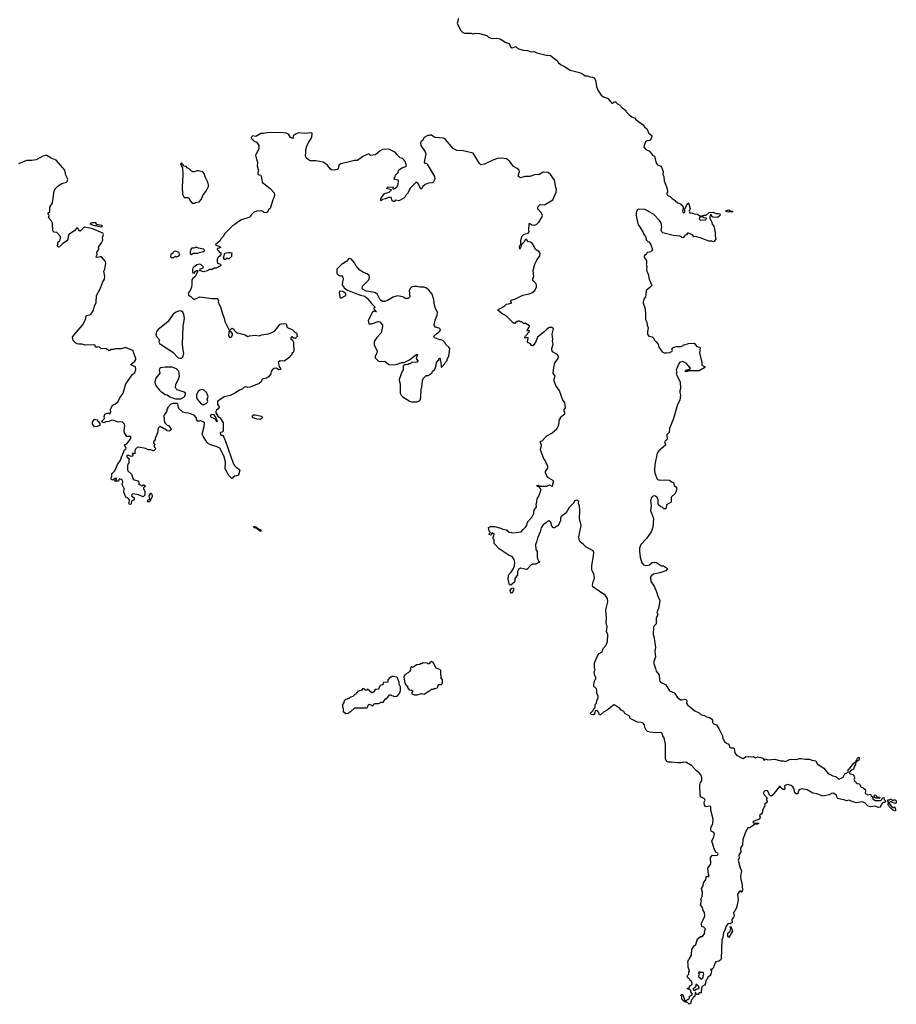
# Model space of a CAD drawing. Extents: x 1985742 to 2252716, y 78271 to 266492.
# Tile 88 of 250: x 2027021 to 2039402, y 191450 to 205360. Entities that reach past the tile are written whole.
import ezdxf

# ---------------------------------------------------------------- set-up
doc = ezdxf.new("R2010")
doc.units = 0

msp = doc.modelspace()

# ---------------------------------------------------------------- linework, layer by layer
at = {"layer": '0CON10XD'}
for points in [[(2033213, 205375), (2033210, 205335), (2033201, 205311), (2033203, 205295), (2033252, 205205), (2033281, 205181), (2033305, 205171), (2033395, 205169), (2033425, 205162), (2033455, 205169), (2033513, 205163), (2033616, 205136), (2033644, 205114), (2033695, 205092), (2033755, 205100), (2033809, 205089), (2033889, 205039), (2033933, 205023), (2033954, 204975), (2033975, 204961), (2034029, 204979), (2034055, 204952), (2034130, 204930), (2034195, 204924), (2034245, 204908), (2034285, 204910), (2034325, 204892), (2034402, 204875), (2034455, 204859), (2034516, 204855), (2034600, 204790), (2034630, 204750), (2034658, 204728), (2034715, 204701), (2034795, 204645), (2034925, 204616), (2034968, 204595), (2035005, 204567), (2035046, 204566), (2035075, 204553), (2035115, 204549), (2035135, 204537), (2035152, 204505), (2035169, 204415), (2035187, 204365), (2035235, 204292), (2035265, 204268), (2035295, 204262), (2035325, 204248), (2035385, 204182), (2035397, 204183), (2035415, 204200), (2035435, 204200), (2035470, 204165), (2035490, 204155), (2035530, 204115), (2035560, 204095), (2035580, 204075), (2035582, 204062), (2035628, 204015), (2035665, 203986), (2035702, 203975), (2035726, 203946), (2035825, 203873), (2035847, 203845), (2035881, 203815), (2035902, 203762), (2035947, 203725), (2035946, 203694), (2035927, 203653), (2035882, 203648), (2035860, 203635), (2035840, 203585), (2035838, 203558), (2035862, 203525), (2035915, 203502), (2035957, 203447), (2035985, 203430), (2036010, 203335), (2036031, 203311), (2036075, 203290), (2036087, 203277), (2036110, 203215), (2036103, 203175), (2036117, 203145), (2036122, 203085), (2036166, 202976), (2036168, 202925), (2036158, 202905), (2036164, 202885), (2036175, 202874), (2036210, 202860), (2036235, 202834), (2036277, 202807), (2036315, 202772), (2036342, 202762), (2036380, 202735), (2036392, 202705), (2036392, 202685), (2036380, 202660), (2036385, 202640), (2036395, 202631), (2036416, 202645), (2036417, 202685), (2036455, 202772), (2036465, 202770), (2036473, 202755), (2036490, 202695), (2036476, 202655), (2036485, 202628), (2036515, 202630), (2036545, 202617), (2036595, 202612), (2036628, 202588), (2036665, 202587), (2036685, 202597), (2036715, 202600), (2036760, 202635), (2036815, 202639), (2036855, 202620), (2036885, 202624), (2036908, 202615), (2036912, 202598), (2036895, 202581), (2036875, 202564), (2036815, 202569), (2036802, 202575), (2036785, 202608), (2036775, 202600), (2036768, 202575), (2036770, 202555), (2036797, 202497), (2036802, 202472), (2036825, 202443), (2036836, 202405), (2036844, 202345), (2036841, 202305), (2036853, 202265), (2036828, 202225), (2036815, 202220), (2036795, 202232), (2036755, 202233), (2036635, 202280), (2036565, 202296), (2036544, 202294), (2036522, 202322), (2036465, 202346), (2036453, 202345), (2036438, 202322), (2036415, 202312), (2036397, 202285), (2036385, 202280), (2036345, 202302), (2036252, 202312), (2036105, 202350), (2036090, 202365), (2036082, 202385), (2036088, 202435), (2036082, 202485), (2036058, 202525), (2035978, 202608), (2035855, 202677), (2035765, 202683), (2035742, 202675), (2035727, 202633), (2035727, 202595), (2035744, 202524)], [(2034326, 201964), (2034369, 202025), (2034370, 202060), (2034355, 202083), (2034305, 202112), (2034288, 202158), (2034260, 202205), (2034235, 202218), (2034205, 202222), (2034185, 202252), (2034175, 202258), (2034165, 202253), (2034145, 202222), (2034108, 202185), (2034100, 202145), (2034085, 202120), (2034080, 202155), (2034098, 202192), (2034097, 202235), (2034111, 202295), (2034145, 202330), (2034204, 202346), (2034218, 202362), (2034213, 202393), (2034218, 202482), (2034225, 202483), (2034254, 202464), (2034293, 202457), (2034325, 202471), (2034351, 202499), (2034396, 202565), (2034404, 202595), (2034388, 202635), (2034338, 202685), (2034337, 202715), (2034373, 202747), (2034434, 202746), (2034551, 202815), (2034598, 202925), (2034601, 202965), (2034595, 202990), (2034574, 203095), (2034519, 203175), (2034485, 203200), (2034415, 203208), (2034355, 203166), (2034305, 203171), (2034225, 203147), (2034154, 203146), (2034127, 203133), (2034095, 203127), (2034067, 203145), (2034064, 203155), (2034065, 203172), (2034082, 203215), (2034076, 203236), (2034047, 203257), (2033995, 203284), (2033944, 203355), (2033895, 203393), (2033825, 203404), (2033771, 203399), (2033704, 203376), (2033585, 203320), (2033535, 203310), (2033515, 203328), (2033426, 203476), (2033285, 203508), (2033195, 203514), (2033141, 203541), (2033035, 203669), (2033005, 203688), (2032885, 203694), (2032835, 203728), (2032815, 203730), (2032805, 203722), (2032785, 203722), (2032732, 203695), (2032708, 203655), (2032688, 203635), (2032682, 203615), (2032688, 203585), (2032748, 203495), (2032756, 203466), (2032734, 203345), (2032745, 203332), (2032765, 203330), (2032775, 203320), (2032878, 203145), (2032882, 203105), (2032865, 203070), (2032850, 203055), (2032795, 203050), (2032749, 203031), (2032715, 203002), (2032695, 202970), (2032685, 202967), (2032650, 203045), (2032625, 203062), (2032615, 203060), (2032538, 202985), (2032498, 202905), (2032475, 202883), (2032465, 202859), (2032445, 202838), (2032375, 202800), (2032335, 202812), (2032320, 202805), (2032318, 202792), (2032295, 202790), (2032282, 202802), (2032267, 202847), (2032245, 202853), (2032185, 202827), (2032145, 202822), (2032125, 202800), (2032120, 202805), (2032123, 202835), (2032134, 202855), (2032174, 202905), (2032237, 202925), (2032270, 202955), (2032215, 202971), (2032204, 202986), (2032215, 202992), (2032295, 203000), (2032292, 202972), (2032305, 202970), (2032325, 202978), (2032345, 202996), (2032367, 203035), (2032372, 203085), (2032365, 203092), (2032315, 203100), (2032310, 203125), (2032318, 203132), (2032330, 203165), (2032365, 203200), (2032370, 203235), (2032418, 203265), (2032461, 203279), (2032485, 203300), (2032465, 203356), (2032425, 203398), (2032395, 203410), (2032377, 203427), (2032347, 203457), (2032330, 203485), (2032235, 203532), (2032145, 203528), (2032111, 203509), (2032045, 203452), (2031975, 203442), (2031955, 203462), (2031945, 203463), (2031865, 203427), (2031825, 203392), (2031785, 203370), (2031745, 203370), (2031712, 203362), (2031555, 203322), (2031535, 203310), (2031523, 203287), (2031518, 203255), (2031508, 203245), (2031455, 203234), (2031425, 203241), (2031405, 203254), (2031365, 203310), (2031306, 203346), (2031203, 203367), (2031125, 203368), (2031115, 203372), (2031067, 203407), (2031058, 203425), (2031063, 203495), (2031060, 203525), (2031074, 203575), (2031099, 203625), (2031148, 203695), (2031150, 203755), (2031135, 203762), (2031045, 203754), (2030965, 203763), (2030925, 203749), (2030895, 203730), (2030885, 203718), (2030884, 203695), (2030875, 203680), (2030845, 203697), (2030815, 203742), (2030786, 203756), (2030745, 203762), (2030536, 203766), (2030465, 203753), (2030425, 203752), (2030355, 203712), (2030313, 203717), (2030292, 203695), (2030298, 203675), (2030332, 203642), (2030365, 203628), (2030385, 203608), (2030397, 203585), (2030397, 203535), (2030360, 203465), (2030353, 203445), (2030356, 203426), (2030381, 203341), (2030374, 203294), (2030392, 203225), (2030382, 203205), (2030382, 203185), (2030390, 203175), (2030424, 203164), (2030433, 203155), (2030444, 203064), (2030455, 203050), (2030465, 203050), (2030513, 203013), (2030537, 202987), (2030560, 202975), (2030616, 202915), (2030621, 202885), (2030612, 202845), (2030596, 202814), (2030556, 202694), (2030535, 202672), (2030520, 202640), (2030495, 202632), (2030472, 202635), (2030444, 202654), (2030415, 202662), (2030363, 202657), (2030325, 202634), (2030294, 202606), (2030275, 202576), (2030256, 202564), (2030155, 202533), (2030093, 202497), (2030057, 202465), (2030024, 202446), (2029975, 202398), (2029920, 202340), (2029895, 202297), (2029865, 202267), (2029845, 202232), (2029784, 202186), (2029793, 202173), (2029835, 202160), (2029856, 202146), (2029855, 202140), (2029839, 202131), (2029813, 202127), (2029810, 202115), (2029840, 202085), (2029840, 202075), (2029860, 202065), (2029860, 202045), (2029849, 202021), (2029822, 202005), (2029811, 201979), (2029808, 201945), (2029815, 201922), (2029856, 201906), (2029862, 201895), (2029858, 201885), (2029795, 201848), (2029765, 201848), (2029745, 201833), (2029701, 201829), (2029675, 201812), (2029615, 201800), (2029575, 201812), (2029564, 201824), (2029575, 201842), (2029612, 201855), (2029618, 201865), (2029585, 201898), (2029565, 201908), (2029522, 201898), (2029495, 201872), (2029475, 201862), (2029462, 201835), (2029459, 201795), (2029466, 201785), (2029485, 201780), (2029503, 201807), (2029518, 201815), (2029536, 201816), (2029538, 201805), (2029499, 201731), (2029464, 201705), (2029452, 201685), (2029452, 201618), (2029445, 201580), (2029427, 201533), (2029400, 201495), (2029410, 201465), (2029439, 201449), (2029475, 201412), (2029495, 201413), (2029565, 201443), (2029733, 201423), (2029803, 201423), (2029816, 201416), (2029828, 201395), (2029824, 201365), (2029856, 201305), (2029883, 201203), (2029910, 201145), (2029917, 201095), (2029980, 200975), (2029971, 200905), (2029985, 200872), (2030007, 200873), (2030028, 200905), (2030024, 200924), (2029990, 200975), (2030015, 201000), (2030045, 200990), (2030050, 200975), (2030072, 200952), (2030098, 200938), (2030207, 200907), (2030245, 200884), (2030268, 200892), (2030345, 200901), (2030406, 200894), (2030435, 200909), (2030536, 200924), (2030593, 200947), (2030618, 200962), (2030648, 200992), (2030696, 201054), (2030720, 201065), (2030775, 201070), (2030788, 201055), (2030793, 201023), (2030805, 201010), (2030875, 200980), (2030912, 200942), (2030930, 200935), (2030940, 200885), (2030915, 200860), (2030882, 200862), (2030875, 200880), (2030862, 200878), (2030850, 200865), (2030852, 200842), (2030868, 200838), (2030880, 200825), (2030888, 200805), (2030888, 200775), (2030892, 200678), (2030885, 200660), (2030870, 200655), (2030858, 200622), (2030842, 200608), (2030838, 200592), (2030755, 200538), (2030701, 200539), (2030673, 200517), (2030685, 200460), (2030707, 200425), (2030703, 200417), (2030680, 200415), (2030645, 200437), (2030605, 200433), (2030572, 200395), (2030569, 200355), (2030536, 200315), (2030505, 200296), (2030445, 200283), (2030429, 200245), (2030405, 200220), (2030275, 200169), (2030245, 200164), (2030215, 200171), (2030192, 200168), (2030165, 200139), (2030125, 200126), (2030058, 200082), (2029995, 200053), (2029908, 200032), (2029821, 199969), (2029812, 199955), (2029814, 199924), (2029835, 199900), (2029838, 199885), (2029826, 199864), (2029802, 199845), (2029790, 199825), (2029790, 199805), (2029821, 199761), (2029853, 199733), (2029892, 199665), (2029892, 199548), (2029878, 199532), (2029855, 199530), (2029852, 199525), (2029855, 199500), (2029865, 199490), (2029885, 199490), (2029904, 199464), (2029939, 199379), (2030036, 199096), (2030055, 199062), (2030085, 199032), (2030126, 199006), (2030130, 198995), (2030112, 198925), (2030061, 198909), (2030015, 198880), (2029975, 198922), (2029930, 198995), (2029924, 199016), (2029926, 199115), (2029909, 199185), (2029872, 199265), (2029846, 199305), (2029795, 199332), (2029743, 199343), (2029685, 199370), (2029665, 199390), (2029610, 199475), (2029600, 199505), (2029626, 199614), (2029630, 199665), (2029615, 199680), (2029605, 199680), (2029575, 199698), (2029555, 199690), (2029525, 199690), (2029512, 199742), (2029485, 199772), (2029405, 199802), (2029364, 199804), (2029327, 199817), (2029270, 199865), (2029268, 199878), (2029260, 199885), (2029260, 199915), (2029252, 199922), (2029250, 199935)], [(2029250, 199935), (2029245, 199940), (2029185, 199940), (2029155, 199930), (2029110, 199875), (2029110, 199865), (2029100, 199855), (2029100, 199835), (2029060, 199775), (2029052, 199755), (2029060, 199745), (2029060, 199685), (2029075, 199660), (2029105, 199630), (2029120, 199625), (2029156, 199586), (2029160, 199565), (2029132, 199548), (2029105, 199550), (2029077, 199577), (2029055, 199580), (2029035, 199600), (2029025, 199600), (2029015, 199610), (2028995, 199610), (2028975, 199590), (2028967, 199523), (2028932, 199445), (2028932, 199428), (2028910, 199395), (2028912, 199382), (2028930, 199365), (2028928, 199352), (2028920, 199345), (2028920, 199325), (2028937, 199307), (2028935, 199290), (2028915, 199270), (2028905, 199270), (2028872, 199282), (2028833, 199283), (2028802, 199302), (2028695, 199321), (2028678, 199315), (2028654, 199295), (2028646, 199275), (2028649, 199231), (2028645, 199228), (2028612, 199238), (2028610, 199225), (2028622, 199205), (2028615, 199192), (2028595, 199188), (2028564, 199204), (2028536, 199204), (2028532, 199198), (2028535, 199184), (2028570, 199155), (2028562, 199145), (2028560, 199095), (2028548, 199082), (2028541, 199055), (2028541, 199005), (2028550, 198985), (2028600, 198940), (2028625, 198867), (2028635, 198859), (2028690, 198845), (2028710, 198815), (2028700, 198805), (2028702, 198792), (2028725, 198790), (2028745, 198772), (2028765, 198788), (2028775, 198788), (2028792, 198775), (2028792, 198765), (2028770, 198745), (2028768, 198735), (2028790, 198695), (2028790, 198645), (2028765, 198620), (2028699, 198649), (2028625, 198660), (2028605, 198650), (2028602, 198635), (2028636, 198606), (2028638, 198575), (2028602, 198558), (2028595, 198520), (2028585, 198510), (2028567, 198517), (2028560, 198535), (2028570, 198555), (2028570, 198575), (2028555, 198598), (2028520, 198615), (2028492, 198685), (2028498, 198735), (2028470, 198795), (2028476, 198835), (2028467, 198857), (2028455, 198866), (2028428, 198872), (2028420, 198865), (2028415, 198840), (2028365, 198840), (2028360, 198845), (2028375, 198860), (2028388, 198862), (2028387, 198877), (2028365, 198878), (2028335, 198857), (2028318, 198865), (2028312, 198875), (2028322, 198915), (2028322, 198945), (2028364, 198985), (2028404, 199076), (2028444, 199135), (2028462, 199195), (2028479, 199221), (2028501, 199285), (2028526, 199304), (2028500, 199355), (2028534, 199366), (2028590, 199445), (2028590, 199465), (2028585, 199470), (2028533, 199473), (2028503, 199525), (2028498, 199555), (2028507, 199627), (2028500, 199645), (2028467, 199677), (2028405, 199672), (2028355, 199698), (2028315, 199702), (2028285, 199682), (2028235, 199680), (2028207, 199663), (2028185, 199675), (2028182, 199688), (2028218, 199725), (2028214, 199755), (2028225, 199788), (2028265, 199804), (2028295, 199790), (2028306, 199815), (2028303, 199855), (2028332, 199915), (2028375, 199933), (2028412, 199968), (2028435, 200018), (2028483, 200085), (2028518, 200215), (2028611, 200345), (2028646, 200375), (2028661, 200415), (2028654, 200454), (2028592, 200485), (2028597, 200495), (2028646, 200535), (2028659, 200561), (2028659, 200575), (2028618, 200688), (2028515, 200730), (2028455, 200710), (2028375, 200712), (2028345, 200699), (2028317, 200703), (2028295, 200688), (2028275, 200687), (2028245, 200710), (2028165, 200713), (2028145, 200740), (2028125, 200732), (2028097, 200733), (2028088, 200745), (2028085, 200760), (2028065, 200766), (2027946, 200764), (2027905, 200776), (2027855, 200774), (2027830, 200780), (2027815, 200788), (2027775, 200830), (2027768, 200875), (2027783, 200905), (2027848, 200972), (2027906, 201045), (2027953, 201135), (2027958, 201175), (2027967, 201183), (2028023, 201197), (2028064, 201256), (2028078, 201315), (2028100, 201365), (2028106, 201464), (2028163, 201567), (2028191, 201645), (2028217, 201695), (2028224, 201734), (2028211, 201805), (2028223, 201835), (2028236, 201915), (2028233, 201945), (2028175, 202008), (2028155, 202012), (2028115, 202002), (2028102, 202005), (2028103, 202025), (2028117, 202045), (2028111, 202075), (2028136, 202115), (2028134, 202145), (2028178, 202208), (2028197, 202245), (2028192, 202282), (2028202, 202325), (2028194, 202345), (2028041, 202411), (2027935, 202428), (2027920, 202420), (2027873, 202373), (2027865, 202372), (2027843, 202413), (2027823, 202417), (2027795, 202377), (2027715, 202327), (2027704, 202295), (2027702, 202255), (2027688, 202235), (2027626, 202194), (2027585, 202150), (2027567, 202147), (2027558, 202155), (2027552, 202175), (2027560, 202185), (2027560, 202215), (2027586, 202234), (2027598, 202275), (2027596, 202296), (2027545, 202352), (2027508, 202358), (2027490, 202375), (2027482, 202485), (2027465, 202522), (2027428, 202565), (2027438, 202595), (2027420, 202625), (2027448, 202652), (2027445, 202710), (2027482, 202775), (2027506, 202944), (2027527, 202975), (2027565, 203013), (2027615, 203047), (2027680, 203065), (2027690, 203075), (2027700, 203105), (2027674, 203164), (2027656, 203235), (2027535, 203376), (2027465, 203403), (2027405, 203442), (2027385, 203442), (2027345, 203430), (2027255, 203380), (2027185, 203371), (2027117, 203373), (2027005, 203323)], [(2029495, 202770), (2029503, 202777), (2029555, 202788), (2029586, 202824), (2029608, 202875), (2029658, 202945), (2029686, 203004), (2029688, 203025), (2029678, 203065), (2029638, 203138), (2029627, 203187), (2029605, 203212), (2029545, 203223), (2029525, 203223), (2029485, 203210), (2029465, 203212), (2029445, 203222), (2029412, 203255), (2029388, 203268), (2029370, 203285), (2029342, 203292), (2029305, 203340), (2029290, 203325), (2029298, 203318), (2029300, 203295), (2029320, 203265), (2029327, 203175), (2029314, 202995), (2029318, 202895), (2029345, 202850), (2029395, 202848), (2029415, 202840), (2029420, 202815), (2029455, 202770), (2029495, 202770)], [(2037025, 202641), (2037002, 202645), (2036990, 202655), (2036995, 202662), (2037035, 202672), (2037065, 202657), (2037090, 202655), (2037095, 202644), (2037025, 202641)], [(2036635, 202530), (2036705, 202531), (2036715, 202538), (2036720, 202555), (2036685, 202560), (2036665, 202573), (2036628, 202572), (2036616, 202545), (2036635, 202530)], [(2028175, 202434), (2028188, 202445), (2028175, 202452), (2028108, 202468), (2028095, 202488), (2028075, 202492), (2028038, 202492), (2028010, 202475), (2028071, 202451), (2028103, 202453), (2028125, 202441), (2028175, 202434)], [(2035744, 202524), (2035755, 202460), (2035775, 202440), (2035810, 202375), (2035828, 202355), (2035838, 202325), (2035860, 202295), (2035874, 202244), (2035890, 202225), (2035905, 202220), (2035920, 202205), (2035935, 202180), (2035958, 202115), (2035938, 202082), (2035885, 202070), (2035869, 202041), (2035845, 202028), (2035840, 202015), (2035842, 202002), (2035860, 201985), (2035872, 201952), (2035872, 201915), (2035868, 201905), (2035877, 201873), (2035873, 201825), (2035878, 201805), (2035896, 201766), (2035913, 201695), (2035950, 201605), (2035922, 201575), (2035868, 201535), (2035866, 201474), (2035857, 201445), (2035836, 201414), (2035827, 201375), (2035827, 201355), (2035848, 201288), (2035858, 201218), (2035858, 201125), (2035878, 201085), (2035884, 201045), (2035898, 201008), (2035886, 200955), (2035887, 200915), (2035905, 200890), (2035955, 200880), (2035965, 200870), (2035978, 200855), (2035980, 200835), (2036006, 200816), (2036040, 200775), (2036050, 200735), (2036095, 200669), (2036125, 200653), (2036157, 200653), (2036205, 200656), (2036238, 200675), (2036242, 200685), (2036232, 200705), (2036246, 200724), (2036265, 200734), (2036296, 200744), (2036362, 200745), (2036404, 200766), (2036465, 200787), (2036545, 200790), (2036585, 200742), (2036620, 200735), (2036632, 200725), (2036620, 200655), (2036657, 200515), (2036653, 200485), (2036663, 200473), (2036700, 200455), (2036696, 200445), (2036615, 200401), (2036475, 200401), (2036435, 200383), (2036420, 200395), (2036424, 200406), (2036445, 200414), (2036468, 200412), (2036494, 200435), (2036492, 200442), (2036435, 200506), (2036385, 200529), (2036341, 200515), (2036305, 200448), (2036294, 200415), (2036300, 200375), (2036293, 200353), (2036350, 200245), (2036352, 200145), (2036346, 200116), (2036344, 200095), (2036356, 200055), (2036346, 199985), (2036318, 199935), (2036301, 199889), (2036254, 199725), (2036199, 199585), (2036192, 199528), (2036163, 199497), (2036160, 199475), (2036167, 199443), (2036160, 199425), (2036138, 199405), (2036130, 199385), (2036142, 199362), (2036142, 199348), (2036050, 199270), (2036024, 199236), (2035991, 199075), (2035987, 198995), (2035991, 198955), (2036025, 198867), (2036055, 198854), (2036145, 198861), (2036196, 198856), (2036225, 198833), (2036255, 198822), (2036265, 198780), (2036297, 198757), (2036298, 198715), (2036278, 198665), (2036220, 198615), (2036220, 198545), (2036158, 198505), (2036153, 198467), (2036145, 198452), (2036135, 198448), (2036115, 198450), (2036105, 198470), (2036075, 198480), (2036041, 198505), (2036036, 198525), (2036040, 198575), (2036025, 198611), (2035999, 198629), (2035976, 198634), (2035956, 198624), (2035942, 198608), (2035928, 198562), (2035938, 198495), (2035932, 198425), (2035970, 198315), (2035964, 198185), (2035940, 198125), (2035875, 198029), (2035795, 197948), (2035775, 197895), (2035774, 197854), (2035786, 197765), (2035807, 197685), (2035829, 197659), (2035865, 197647), (2035915, 197659), (2035955, 197691), (2035985, 197696), (2036015, 197691), (2036085, 197646), (2036115, 197643), (2036172, 197605), (2036145, 197574), (2036063, 197547), (2035972, 197528), (2035938, 197505), (2035928, 197475), (2035936, 197425), (2035980, 197355), (2036015, 197276), (2036032, 197215), (2036064, 197155), (2036041, 197035), (2036018, 196995), (2036032, 196955), (2036011, 196905), (2036010, 196825), (2035974, 196785), (2035967, 196675), (2035979, 196645), (2036000, 196495), (2035989, 196435), (2036001, 196355), (2035978, 196295), (2035976, 196265), (2036001, 196195), (2036009, 196155), (2036052, 196105), (2036056, 196036), (2036062, 196015), (2036075, 195998), (2036115, 195984), (2036146, 195965), (2036198, 195878), (2036262, 195852), (2036285, 195828), (2036305, 195790), (2036353, 195753), (2036375, 195751), (2036415, 195760), (2036433, 195755), (2036441, 195735), (2036439, 195705), (2036451, 195681), (2036555, 195596), (2036615, 195566), (2036645, 195539), (2036695, 195529), (2036725, 195511), (2036775, 195498), (2036792, 195485), (2036808, 195465), (2036806, 195435), (2036811, 195425), (2036825, 195413), (2036860, 195400), (2036895, 195347), (2036945, 195242), (2036952, 195205), (2036973, 195165), (2037005, 195140), (2037038, 195125), (2037048, 195085), (2037065, 195074), (2037102, 195072), (2037113, 195063), (2037122, 195005), (2037145, 194971), (2037224, 194925), (2037245, 194922), (2037275, 194949), (2037315, 194944), (2037385, 194951), (2037415, 194933), (2037445, 194946), (2037503, 194933), (2037516, 194925), (2037535, 194894), (2037555, 194917), (2037585, 194906), (2037685, 194914), (2037765, 194890), (2037805, 194891), (2037835, 194880), (2037895, 194909), (2037925, 194914), (2037985, 194909), (2038035, 194924), (2038055, 194924), (2038121, 194911), (2038175, 194912), (2038209, 194899), (2038265, 194890), (2038283, 194845), (2038379, 194785), (2038441, 194711), (2038505, 194676), (2038548, 194668), (2038578, 194638), (2038595, 194632), (2038650, 194660), (2038675, 194708), (2038722, 194728), (2038724, 194765), (2038744, 194786), (2038795, 194853), (2038830, 194880), (2038852, 194925), (2038865, 194938), (2038878, 194938), (2038879, 194921), (2038871, 194899), (2038831, 194869), (2038824, 194836), (2038810, 194815), (2038797, 194773), (2038763, 194757), (2038738, 194725), (2038740, 194715), (2038748, 194708), (2038787, 194697), (2038808, 194678), (2038812, 194645), (2038804, 194624), (2038809, 194609), (2038826, 194596), (2038837, 194577), (2038848, 194568), (2038880, 194565), (2038902, 194522), (2038935, 194507), (2038962, 194485), (2038968, 194455), (2038960, 194435), (2038972, 194422), (2038985, 194420), (2038995, 194410), (2039035, 194420), (2039042, 194402), (2039068, 194378), (2039072, 194352), (2039105, 194330), (2039185, 194330), (2039198, 194342), (2039202, 194358), (2039212, 194368), (2039225, 194370), (2039232, 194342), (2039250, 194325), (2039248, 194312), (2039235, 194300), (2039215, 194300), (2039200, 194285), (2039198, 194272), (2039180, 194255), (2039177, 194233), (2039145, 194230), (2039105, 194251), (2039035, 194242), (2039005, 194251), (2038956, 194296), (2038921, 194311), (2038835, 194296), (2038765, 194318), (2038736, 194336), (2038697, 194323), (2038665, 194340), (2038632, 194342), (2038578, 194358), (2038568, 194368), (2038556, 194406), (2038511, 194431), (2038485, 194429), (2038455, 194408), (2038365, 194392), (2038285, 194424), (2038223, 194435), (2038145, 194481), (2038066, 194494), (2038043, 194487), (2038021, 194469), (2038010, 194425), (2037987, 194423), (2037965, 194450), (2037957, 194495), (2037941, 194521), (2037915, 194541), (2037865, 194554), (2037824, 194536), (2037826, 194494), (2037815, 194482), (2037788, 194495), (2037768, 194515), (2037765, 194528), (2037752, 194528), (2037676, 194435), (2037665, 194412), (2037635, 194392), (2037623, 194393), (2037610, 194405), (2037597, 194445), (2037582, 194465), (2037575, 194470), (2037550, 194465), (2037533, 194455), (2037528, 194428), (2037535, 194410), (2037577, 194367), (2037570, 194355), (2037570, 194335), (2037580, 194325), (2037580, 194305), (2037542, 194275), (2037547, 194253), (2037535, 194240), (2037511, 194189), (2037508, 194145), (2037470, 194115), (2037478, 194095), (2037470, 194065), (2037392, 194038), (2037377, 194025), (2037388, 194008), (2037445, 194016), (2037462, 194005), (2037435, 193994), (2037398, 193992), (2037345, 193952), (2037325, 193943), (2037305, 193942), (2037279, 193905), (2037233, 193777), (2037228, 193705), (2037202, 193658), (2037204, 193605), (2037178, 193555), (2037181, 193519), (2037170, 193485), (2037196, 193376), (2037216, 193335), (2037202, 193262), (2037208, 193215), (2037222, 193165), (2037231, 193065), (2037220, 193035), (2037213, 193033), (2037195, 193047), (2037185, 193047), (2037159, 193005), (2037168, 192922), (2037144, 192816), (2037122, 192768), (2037103, 192745), (2037114, 192704), (2037108, 192685), (2037081, 192649), (2037085, 192608), (2037055, 192588), (2037035, 192591), (2037022, 192585), (2036998, 192552), (2036978, 192498)], [(2029445, 202043), (2029475, 202062), (2029535, 202060), (2029558, 202072), (2029616, 202084), (2029630, 202095), (2029630, 202105), (2029615, 202117), (2029545, 202132), (2029515, 202146), (2029475, 202132), (2029455, 202132), (2029442, 202125), (2029428, 202085), (2029430, 202055), (2029445, 202043)], [(2029175, 201996), (2029195, 202000), (2029223, 202017), (2029235, 202012), (2029270, 202025), (2029282, 202045), (2029269, 202069), (2029225, 202088), (2029203, 202087), (2029192, 202078), (2029190, 202065), (2029157, 202043), (2029150, 202015), (2029175, 201996)], [(2029925, 201970), (2029911, 201971), (2029898, 201995), (2029917, 202063), (2029965, 202073), (2029995, 202073), (2030018, 202065), (2030010, 202045), (2030010, 202015), (2029978, 201982), (2029965, 201980), (2029958, 201988), (2029945, 201990), (2029925, 201970)], [(2032555, 199960), (2032635, 199962), (2032658, 199972), (2032680, 199995), (2032680, 200015), (2032688, 200025), (2032690, 200145), (2032700, 200165), (2032710, 200265), (2032723, 200297), (2032760, 200335), (2032790, 200335), (2032845, 200370), (2032850, 200395), (2032877, 200415), (2032894, 200445), (2032904, 200475), (2032908, 200515), (2032940, 200555), (2032945, 200580), (2032960, 200575), (2032960, 200545), (2032970, 200525), (2032972, 200452), (2032978, 200452), (2033015, 200490), (2033032, 200518), (2033057, 200543), (2033058, 200565), (2033080, 200605), (2033097, 200715), (2033082, 200735), (2033041, 200771), (2033030, 200795), (2032998, 200828), (2032975, 200838), (2032955, 200837), (2032884, 200864), (2032867, 200885), (2032911, 200929), (2032955, 200962), (2032963, 200985), (2032945, 201003), (2032895, 201018), (2032873, 201045), (2032887, 201115), (2032918, 201185), (2032920, 201225), (2032889, 201295), (2032874, 201354), (2032870, 201405), (2032845, 201482), (2032800, 201540), (2032765, 201566), (2032735, 201579), (2032675, 201580), (2032647, 201587), (2032633, 201593), (2032585, 201592), (2032558, 201585), (2032538, 201565), (2032522, 201535), (2032530, 201445), (2032505, 201420), (2032465, 201420), (2032445, 201440), (2032427, 201447), (2032355, 201457), (2032295, 201442), (2032215, 201393), (2032175, 201378), (2032145, 201380), (2032114, 201404), (2032076, 201476), (2032045, 201500), (2032015, 201511), (2031913, 201523), (2031862, 201555), (2031858, 201565), (2031862, 201595), (2031954, 201686), (2031963, 201715), (2031957, 201745), (2031928, 201768), (2031865, 201792), (2031825, 201820), (2031767, 201887), (2031748, 201925), (2031707, 201975), (2031685, 201987), (2031665, 201980), (2031638, 201942), (2031622, 201938), (2031585, 201910), (2031575, 201910), (2031500, 201835), (2031500, 201775), (2031525, 201750), (2031538, 201748), (2031545, 201740), (2031575, 201740), (2031580, 201735), (2031590, 201695), (2031579, 201655), (2031576, 201615), (2031605, 201574), (2031651, 201541), (2031743, 201503), (2031835, 201467), (2031896, 201456), (2031928, 201428), (2031989, 201349), (2032036, 201305), (2032038, 201292), (2032020, 201285), (2032022, 201275), (2032062, 201235), (2032055, 201232), (2032025, 201241), (2032005, 201226), (2031941, 201109), (2031950, 201065), (2031988, 201062), (2032085, 201096), (2032105, 201090), (2032146, 201046), (2032146, 201024), (2032126, 200934), (2032065, 200872), (2032028, 200815), (2032028, 200765), (2032068, 200675), (2032065, 200650), (2032040, 200605), (2032043, 200585), (2032058, 200565), (2032090, 200535), (2032115, 200531), (2032176, 200536), (2032235, 200487), (2032295, 200483), (2032355, 200492), (2032415, 200518), (2032452, 200518), (2032525, 200553), (2032593, 200607), (2032625, 200632), (2032640, 200635), (2032618, 200575), (2032648, 200532), (2032635, 200520), (2032555, 200518), (2032535, 200500), (2032515, 200498), (2032503, 200487), (2032476, 200486), (2032465, 200492), (2032438, 200465), (2032437, 200413), (2032422, 200395), (2032382, 200275), (2032384, 200244), (2032392, 200215), (2032392, 200085), (2032407, 200057), (2032437, 200027), (2032507, 199987), (2032525, 199970), (2032555, 199960)], [(2036978, 192498), (2036961, 192465), (2036950, 192395), (2036939, 192361), (2036926, 192094), (2036920, 192075), (2036895, 192058), (2036855, 192052), (2036842, 192038), (2036815, 191960), (2036795, 191940), (2036785, 191950), (2036780, 191945), (2036780, 191935), (2036790, 191925), (2036780, 191875), (2036766, 191854), (2036740, 191835), (2036730, 191805), (2036712, 191788), (2036708, 191745), (2036695, 191720), (2036659, 191701), (2036652, 191685), (2036645, 191610), (2036615, 191610), (2036605, 191590), (2036585, 191590), (2036572, 191602), (2036568, 191618), (2036562, 191618), (2036558, 191565), (2036532, 191548), (2036528, 191532), (2036502, 191508), (2036500, 191465), (2036495, 191460), (2036482, 191458), (2036475, 191450), (2036448, 191478), (2036425, 191480), (2036400, 191495), (2036372, 191522), (2036372, 191562), (2036360, 191575), (2036362, 191588), (2036385, 191590), (2036412, 191512), (2036422, 191502), (2036435, 191500), (2036452, 191518), (2036468, 191522), (2036480, 191535), (2036482, 191558), (2036505, 191580), (2036520, 191585), (2036520, 191605), (2036500, 191625), (2036500, 191645), (2036485, 191660), (2036462, 191662), (2036450, 191675), (2036478, 191682), (2036492, 191718), (2036505, 191720), (2036520, 191735), (2036520, 191755), (2036512, 191762), (2036508, 191778), (2036490, 191785), (2036490, 191795), (2036462, 191822), (2036450, 191845), (2036452, 191858), (2036470, 191875), (2036470, 191915), (2036480, 191925), (2036460, 191975), (2036462, 192015), (2036457, 192045), (2036465, 192078), (2036475, 192090), (2036508, 192142), (2036513, 192225), (2036545, 192277), (2036568, 192295), (2036593, 192375), (2036635, 192406), (2036665, 192408), (2036696, 192455), (2036691, 192475), (2036706, 192515), (2036685, 192540), (2036663, 192543), (2036655, 192550), (2036648, 192575), (2036648, 192595), (2036676, 192644), (2036696, 192695), (2036694, 192745), (2036673, 192775), (2036666, 192816), (2036637, 192855), (2036648, 192905), (2036640, 192935), (2036662, 192975), (2036663, 193033), (2036652, 193085), (2036673, 193125), (2036680, 193165), (2036712, 193215), (2036718, 193235), (2036713, 193247), (2036725, 193260), (2036745, 193250), (2036757, 193255), (2036747, 193287), (2036741, 193375), (2036781, 193435), (2036779, 193525), (2036805, 193556), (2036855, 193551), (2036875, 193558), (2036887, 193575), (2036883, 193583), (2036856, 193596), (2036827, 193645), (2036806, 193726), (2036797, 193757), (2036826, 193814), (2036833, 193855), (2036826, 193876), (2036786, 193896), (2036780, 193915), (2036784, 193945), (2036810, 194005), (2036813, 194065), (2036782, 194192), (2036780, 194245), (2036765, 194249), (2036715, 194240), (2036701, 194251), (2036692, 194265), (2036690, 194305), (2036702, 194335), (2036693, 194353), (2036645, 194378), (2036633, 194395), (2036626, 194544), (2036638, 194582), (2036653, 194605), (2036656, 194626), (2036657, 194645), (2036644, 194685), (2036611, 194725), (2036578, 194748), (2036509, 194825), (2036437, 194867), (2036395, 194870), (2036359, 194861), (2036315, 194860), (2036228, 194872), (2036181, 194871), (2036160, 194880), (2036142, 194915), (2036140, 195125), (2036124, 195214), (2036104, 195245), (2036096, 195275), (2036085, 195283), (2036065, 195290), (2036005, 195286), (2035925, 195294), (2035888, 195305), (2035868, 195325), (2035851, 195361), (2035847, 195397), (2035825, 195422), (2035805, 195431), (2035745, 195436), (2035645, 195490), (2035632, 195522), (2035568, 195558), (2035552, 195585), (2035515, 195606), (2035495, 195628), (2035425, 195677), (2035415, 195679), (2035391, 195669), (2035317, 195605), (2035265, 195577), (2035225, 195541), (2035211, 195541), (2035195, 195578), (2035175, 195602), (2035150, 195595), (2035145, 195570), (2035130, 195545), (2035115, 195540), (2035090, 195545), (2035082, 195565), (2035118, 195602), (2035133, 195635), (2035148, 195645), (2035150, 195685), (2035167, 195705), (2035171, 195735), (2035191, 195785), (2035191, 195805), (2035172, 195845), (2035173, 195883), (2035166, 195906), (2035145, 195930), (2035132, 195935), (2035130, 195945), (2035133, 196007), (2035160, 196055), (2035160, 196075), (2035142, 196092), (2035138, 196115), (2035133, 196145), (2035148, 196175), (2035139, 196205), (2035139, 196275), (2035182, 196375), (2035205, 196407), (2035245, 196428), (2035262, 196475), (2035304, 196526), (2035323, 196575), (2035326, 196675), (2035310, 196715), (2035316, 196785), (2035304, 196845), (2035309, 196905), (2035298, 197025), (2035328, 197135), (2035322, 197185), (2035296, 197225), (2035116, 197346), (2035112, 197365), (2035118, 197425), (2035135, 197452), (2035139, 197475), (2035131, 197531), (2035106, 197575), (2035102, 197595), (2035103, 197647), (2035126, 197784), (2035129, 197835), (2035118, 197858), (2035016, 197915), (2034985, 197948), (2034937, 197985), (2034922, 198015), (2034920, 198055), (2034952, 198212), (2034926, 198315), (2034934, 198425), (2034925, 198490), (2034913, 198525), (2034916, 198554), (2034905, 198568), (2034885, 198571), (2034858, 198565), (2034847, 198535), (2034781, 198469), (2034738, 198395), (2034662, 198335), (2034658, 198315), (2034660, 198275), (2034650, 198265), (2034625, 198210), (2034615, 198210), (2034575, 198180), (2034562, 198182), (2034533, 198213), (2034525, 198250), (2034495, 198280), (2034480, 198275), (2034460, 198255), (2034412, 198225), (2034385, 198180), (2034371, 198125), (2034333, 198035), (2034322, 197978), (2034308, 197945), (2034312, 197875), (2034328, 197845), (2034328, 197802), (2034328, 197765), (2034333, 197745), (2034348, 197715), (2034360, 197705), (2034360, 197695), (2034312, 197668), (2034265, 197668), (2034245, 197660), (2034185, 197594), (2034175, 197591), (2034095, 197612), (2034067, 197593), (2034050, 197565), (2034052, 197515), (2034016, 197465), (2034015, 197420), (2033955, 197370), (2033940, 197375), (2033921, 197455), (2033924, 197506), (2033929, 197521), (2033964, 197555), (2033996, 197605), (2034009, 197645), (2034016, 197695), (2034004, 197734), (2033975, 197778), (2033935, 197790), (2033794, 197884), (2033722, 197962), (2033720, 198015), (2033710, 198025), (2033710, 198055), (2033717, 198063), (2033722, 198092), (2033713, 198103), (2033695, 198110), (2033682, 198098), (2033682, 198085), (2033675, 198078), (2033650, 198085), (2033650, 198095), (2033670, 198115), (2033650, 198135), (2033640, 198185), (2033668, 198202), (2033725, 198199), (2033816, 198176), (2033845, 198161), (2033895, 198152), (2033935, 198120), (2033967, 198117), (2033975, 198110), (2034035, 198116), (2034105, 198123), (2034130, 198160), (2034165, 198190), (2034184, 198215), (2034190, 198245), (2034209, 198281), (2034258, 198335), (2034280, 198385), (2034287, 198435), (2034320, 198475), (2034322, 198485), (2034313, 198515), (2034326, 198544), (2034328, 198592), (2034352, 198628), (2034388, 198725), (2034359, 198759), (2034330, 198765), (2034325, 198778), (2034345, 198783), (2034365, 198768), (2034465, 198772), (2034505, 198788), (2034535, 198770), (2034550, 198775), (2034552, 198802), (2034562, 198825), (2034558, 198845), (2034492, 198882), (2034472, 198902), (2034457, 198945), (2034448, 198955), (2034448, 198975), (2034478, 199022), (2034480, 199055), (2034456, 199095), (2034446, 199126), (2034424, 199155), (2034377, 199285), (2034390, 199345), (2034377, 199385), (2034378, 199402), (2034406, 199414), (2034441, 199459), (2034467, 199483), (2034535, 199520), (2034605, 199578), (2034627, 199615), (2034638, 199665), (2034638, 199702), (2034660, 199725), (2034660, 199745), (2034718, 199792), (2034720, 199815), (2034710, 199825), (2034710, 199855), (2034730, 199875), (2034722, 199952), (2034693, 199983), (2034647, 200117), (2034594, 200194), (2034570, 200255), (2034570, 200285), (2034582, 200325), (2034556, 200366), (2034564, 200445), (2034578, 200512), (2034626, 200574), (2034631, 200595), (2034615, 200630), (2034547, 200667), (2034536, 200695), (2034536, 200715), (2034557, 200775), (2034544, 200815), (2034549, 200845), (2034541, 200915), (2034560, 200995), (2034535, 201010), (2034505, 201010), (2034465, 200990), (2034424, 200946), (2034332, 200875), (2034316, 200825), (2034280, 200765), (2034265, 200753), (2034247, 200757), (2034235, 200780), (2034218, 200792), (2034203, 200793), (2034193, 200803), (2034200, 200865), (2034185, 200872), (2034165, 200863), (2034150, 200865), (2034165, 200893), (2034220, 200955), (2034217, 200967), (2034195, 200960), (2034187, 200967), (2034217, 201015), (2034222, 201035), (2034165, 201070), (2034135, 201070), (2034115, 201090), (2034093, 201093), (2034085, 201100), (2034055, 201100), (2034045, 201090), (2034035, 201090), (2034015, 201070), (2034005, 201070), (2033985, 201082), (2033892, 201175), (2033834, 201204), (2033772, 201255), (2033780, 201265), (2033868, 201312), (2033895, 201342), (2033966, 201354), (2033958, 201385), (2033962, 201398), (2034015, 201412), (2034125, 201466), (2034214, 201486), (2034255, 201503), (2034295, 201533), (2034320, 201585), (2034322, 201612), (2034312, 201632), (2034268, 201675), (2034268, 201705), (2034283, 201727), (2034275, 201815), (2034294, 201905), (2034326, 201964)], [(2031565, 201432), (2031626, 201465), (2031629, 201485), (2031615, 201501), (2031585, 201518), (2031544, 201526), (2031532, 201505), (2031540, 201445), (2031545, 201432), (2031565, 201432)], [(2029285, 200576), (2029305, 200580), (2029326, 200595), (2029338, 200645), (2029323, 200725), (2029320, 200775), (2029330, 201025), (2029349, 201145), (2029340, 201195), (2029325, 201228), (2029305, 201242), (2029275, 201246), (2029222, 201225), (2029190, 201200), (2029115, 201092), (2028975, 200982), (2028954, 200955), (2028944, 200915), (2028954, 200884), (2028994, 200835), (2028984, 200805), (2028994, 200785), (2029182, 200665), (2029260, 200585), (2029285, 200576)], [(2029295, 200002), (2029340, 200025), (2029355, 200040), (2029362, 200075), (2029360, 200085), (2029345, 200098), (2029243, 200133), (2029230, 200145), (2029223, 200163), (2029228, 200205), (2029269, 200295), (2029276, 200325), (2029270, 200395), (2029235, 200429), (2029175, 200449), (2029075, 200451), (2029015, 200443), (2028998, 200432), (2028989, 200415), (2028998, 200365), (2028944, 200296), (2028928, 200245), (2028932, 200215), (2028948, 200185), (2028994, 200124), (2029025, 200100), (2029035, 200100), (2029073, 200063), (2029105, 200060), (2029143, 200033), (2029223, 200003), (2029295, 200002)], [(2029625, 199922), (2029655, 199938), (2029671, 199955), (2029676, 199965), (2029670, 199995), (2029684, 200035), (2029660, 200095), (2029615, 200130), (2029595, 200134), (2029565, 200124), (2029540, 200105), (2029519, 200065), (2029517, 200025), (2029525, 199997), (2029572, 199942), (2029604, 199924), (2029625, 199922)], [(2029805, 199681), (2029812, 199688), (2029798, 199715), (2029797, 199737), (2029767, 199777), (2029735, 199783), (2029716, 199774), (2029714, 199755), (2029725, 199745), (2029781, 199721), (2029795, 199688), (2029805, 199681)], [(2030415, 199713), (2030375, 199718), (2030320, 199735), (2030308, 199748), (2030308, 199762), (2030325, 199778), (2030345, 199778), (2030435, 199758), (2030448, 199745), (2030442, 199728), (2030415, 199713)], [(2028075, 199610), (2028051, 199645), (2028050, 199675), (2028075, 199718), (2028111, 199705), (2028154, 199655), (2028151, 199629), (2028115, 199614), (2028075, 199610)], [(2028855, 198550), (2028825, 198550), (2028820, 198555), (2028828, 198562), (2028832, 198578), (2028848, 198582), (2028857, 198593), (2028850, 198635), (2028862, 198658), (2028875, 198670), (2028888, 198655), (2028890, 198625), (2028875, 198580), (2028855, 198550)], [(2030425, 198133), (2030412, 198135), (2030370, 198170), (2030335, 198183), (2030322, 198198), (2030335, 198200), (2030365, 198190), (2030382, 198172), (2030415, 198158), (2030428, 198145), (2030430, 198135), (2030425, 198133)], [(2033965, 197256), (2033955, 197263), (2033948, 197295), (2033966, 197324), (2033985, 197334), (2033995, 197330), (2034001, 197315), (2033975, 197259), (2033965, 197256)], [(2032591, 195821), (2032635, 195822), (2032695, 195840), (2032735, 195832), (2032805, 195880), (2032815, 195880), (2032835, 195900), (2032865, 195900), (2032875, 195910), (2032895, 195910), (2032902, 195918), (2032918, 195922), (2032928, 195932), (2032930, 195955), (2032942, 195968), (2032975, 195970), (2032990, 195985), (2032990, 196035), (2032970, 196065), (2032972, 196078), (2032980, 196085), (2032970, 196095), (2032967, 196167), (2032955, 196180), (2032905, 196200), (2032865, 196270), (2032835, 196292), (2032814, 196276), (2032805, 196260), (2032785, 196260), (2032775, 196270), (2032718, 196272), (2032695, 196260), (2032675, 196260), (2032665, 196250), (2032623, 196247), (2032598, 196222), (2032582, 196218), (2032575, 196210), (2032552, 196218), (2032540, 196205), (2032540, 196175), (2032525, 196150), (2032508, 196132), (2032495, 196130), (2032477, 196113), (2032465, 196110), (2032447, 196075), (2032460, 195985), (2032485, 195950), (2032498, 195948), (2032500, 195925), (2032522, 195892), (2032555, 195890), (2032568, 195878), (2032570, 195865), (2032560, 195855), (2032560, 195835), (2032591, 195821)], [(2031625, 195560), (2031665, 195562), (2031685, 195580), (2031695, 195580), (2031755, 195640), (2031925, 195640), (2031938, 195652), (2031940, 195675), (2031955, 195690), (2031988, 195678), (2032005, 195660), (2032035, 195700), (2032095, 195700), (2032125, 195720), (2032155, 195720), (2032182, 195758), (2032192, 195768), (2032205, 195770), (2032245, 195820), (2032265, 195820), (2032272, 195812), (2032295, 195810), (2032305, 195800), (2032350, 195805), (2032387, 195843), (2032398, 195885), (2032397, 195933), (2032382, 195975), (2032382, 195995), (2032355, 196060), (2032345, 196070), (2032295, 196080), (2032275, 196080), (2032265, 196070), (2032255, 196070), (2032220, 196035), (2032218, 196002), (2032152, 195998), (2032148, 195962), (2032122, 195958), (2032102, 195938), (2032088, 195902), (2032042, 195898), (2032030, 195885), (2032030, 195875), (2032005, 195850), (2031995, 195850), (2031935, 195900), (2031925, 195890), (2031905, 195890), (2031888, 195908), (2031865, 195910), (2031848, 195882), (2031815, 195880), (2031808, 195872), (2031792, 195868), (2031788, 195852), (2031772, 195848), (2031768, 195832), (2031752, 195828), (2031725, 195800), (2031692, 195788), (2031675, 195770), (2031655, 195770), (2031645, 195760), (2031622, 195758), (2031602, 195738), (2031600, 195715), (2031580, 195685), (2031580, 195645), (2031590, 195635), (2031590, 195585), (2031625, 195560)], [(2039165, 194360), (2039115, 194360), (2039108, 194368), (2039092, 194372), (2039090, 194395), (2039105, 194410), (2039132, 194382), (2039168, 194378), (2039170, 194365), (2039165, 194360)], [(2039385, 194182), (2039353, 194195), (2039305, 194240), (2039298, 194258), (2039282, 194272), (2039290, 194285), (2039290, 194305), (2039280, 194315), (2039282, 194338), (2039305, 194340), (2039315, 194350), (2039335, 194350), (2039345, 194330), (2039355, 194330), (2039365, 194340), (2039385, 194340), (2039400, 194325), (2039402, 194298), (2039392, 194288), (2039345, 194300), (2039335, 194310), (2039315, 194310), (2039300, 194295), (2039302, 194282), (2039318, 194278), (2039320, 194265), (2039342, 194232), (2039365, 194230), (2039375, 194240), (2039380, 194235), (2039390, 194205), (2039390, 194185), (2039385, 194182)], [(2037035, 192392), (2037024, 192414), (2037024, 192455), (2037056, 192484), (2037063, 192523), (2037053, 192545), (2037065, 192547), (2037090, 192485), (2037035, 192392)], [(2036645, 191810), (2036655, 191812), (2036672, 191828), (2036672, 191855), (2036682, 191875), (2036680, 191895), (2036675, 191900), (2036635, 191900), (2036625, 191910), (2036610, 191895), (2036620, 191875), (2036613, 191867), (2036610, 191845), (2036645, 191810)], [(2036555, 191650), (2036585, 191670), (2036618, 191672), (2036610, 191705), (2036585, 191730), (2036572, 191728), (2036570, 191705), (2036545, 191680), (2036530, 191675), (2036532, 191662), (2036542, 191652), (2036555, 191650)]]:
    msp.add_lwpolyline(points, dxfattribs=at)

doc.saveas('drawing.dxf')
